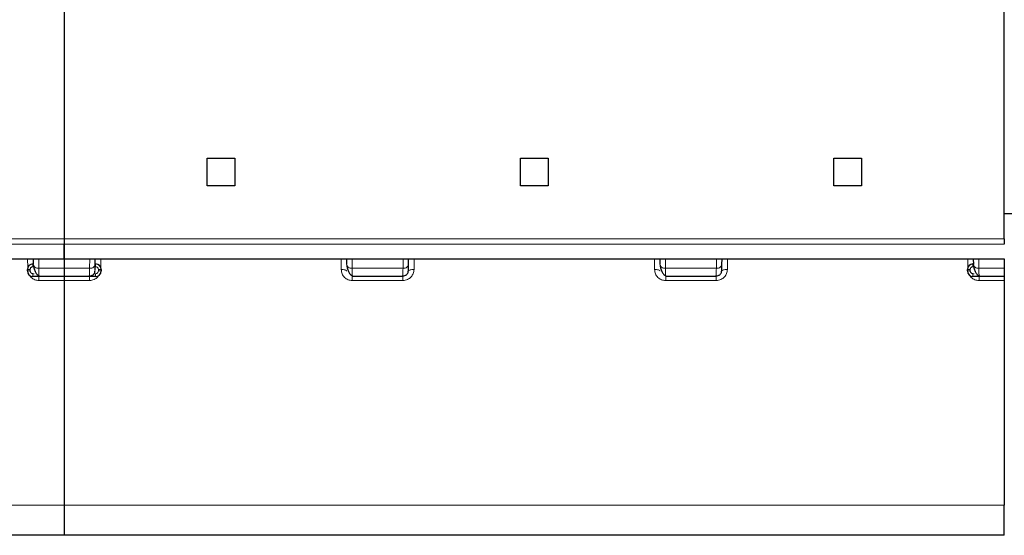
# Model space of a CAD drawing. Header units: millimetres. Extents: x 5 to 418, y 2 to 292.
# Tile 6 of 39: x 98.74 to 116.41, y 88.53 to 97.8. Entities that reach past the tile are written whole.
import ezdxf

# ---------------------------------------------------------------- set-up
doc = ezdxf.new("R2010")
doc.units = ezdxf.units.MM

msp = doc.modelspace()

# ---------------------------------------------------------------- linework, layer by layer
at = {"color": 7, "linetype": 'Continuous', "lineweight": 25}
for p, q in [((99.5365, 97.9836), (99.5365, 93.8586)), ((116.4115, 93.8586), (116.4115, 97.9836)), ((102.099, 95.3086), (102.599, 95.3086)), ((102.099, 94.8086), (102.099, 95.3086)), ((102.599, 95.3086), (102.599, 94.8086)), ((107.724, 95.3086), (108.224, 95.3086)), ((107.724, 94.8086), (107.724, 95.3086)), ((108.224, 95.3086), (108.224, 94.8086)), ((113.349, 95.3086), (113.849, 95.3086)), ((113.349, 94.8086), (113.349, 95.3086)), ((113.849, 95.3086), (113.849, 94.8086)), ((102.599, 94.8086), (102.099, 94.8086)), ((108.224, 94.8086), (107.724, 94.8086)), ((113.849, 94.8086), (113.349, 94.8086)), ((136.5365, 94.3086), (116.4115, 94.3086)), ((99.5365, 93.8586), (99.5365, 93.7622)), ((116.4115, 93.8586), (116.4115, 93.7622)), ((82.6615, 93.4976), (99.5365, 93.4976)), ((98.9805, 93.4086), (98.974, 93.4086)), ((98.9789, 93.4976), (98.9807, 93.399)), ((99.5365, 93.4976), (116.4115, 93.4976)), ((99.5365, 93.4976), (99.5365, 93.3301)), ((99.5365, 93.3301), (99.5365, 93.1836)), ((100.0922, 93.399), (100.094, 93.4976)), ((100.099, 93.4086), (100.0924, 93.4086)), ((104.6039, 93.4976), (104.6057, 93.399)), ((105.7172, 93.399), (105.719, 93.4976)), ((110.2289, 93.4976), (110.2307, 93.399)), ((111.3422, 93.399), (111.344, 93.4976)), ((115.8555, 93.4086), (115.849, 93.4086)), ((115.8539, 93.4976), (115.8557, 93.399)), ((116.4115, 93.4976), (116.4115, 93.3301)), ((116.4115, 93.3301), (116.4115, 93.1836)), ((98.874, 93.2836), (98.874, 93.3086)), ((99.0827, 93.1836), (98.974, 93.1836)), ((99.0824, 93.2036), (99.0827, 93.1836)), ((99.5365, 93.1836), (99.0827, 93.1836)), ((99.9902, 93.1836), (99.5365, 93.1836)), ((99.5365, 93.1836), (99.5365, 93.1112)), ((99.9902, 93.1836), (99.9905, 93.2022)), ((100.099, 93.1836), (99.9902, 93.1836)), ((100.199, 93.3086), (100.199, 93.2836)), ((104.7074, 93.2036), (104.7077, 93.1836)), ((105.6152, 93.1836), (104.7077, 93.1836)), ((105.6152, 93.1836), (105.6155, 93.2022)), ((110.3324, 93.2036), (110.3327, 93.1836)), ((111.2402, 93.1836), (110.3327, 93.1836)), ((111.2402, 93.1836), (111.2405, 93.2022)), ((115.749, 93.2836), (115.749, 93.3086)), ((115.9577, 93.1836), (115.849, 93.1836)), ((115.9574, 93.2036), (115.9577, 93.1836)), ((116.4115, 93.1836), (115.9577, 93.1836)), ((116.4115, 93.1836), (116.4115, 93.1112)), ((99.5365, 93.1112), (99.5365, 89.0769)), ((116.4115, 93.1112), (116.4115, 89.0769)), ((99.5365, 89.0769), (99.5365, 88.5336)), ((116.4115, 88.5336), (116.4115, 89.0769)), ((99.5365, 88.5336), (82.6615, 88.5336)), ((116.4115, 88.5336), (99.5365, 88.5336))]:
    msp.add_line(p, q, dxfattribs=at)
at = {"color": 7, "linetype": 'Continuous', "lineweight": 18}
for p, q in [((82.6615, 93.8586), (99.5365, 93.8586)), ((99.5365, 93.8586), (116.4115, 93.8586)), ((99.5365, 93.7622), (82.6615, 93.7622)), ((116.4115, 93.7622), (99.5365, 93.7622)), ((98.8794, 93.4976), (98.882, 93.348)), ((98.974, 93.4086), (98.974, 93.3586)), ((98.974, 93.3586), (98.9814, 93.3586)), ((99.0777, 93.4976), (99.0807, 93.3301)), ((99.5365, 93.3301), (99.0807, 93.3301)), ((99.9923, 93.3301), (99.5365, 93.3301)), ((99.9923, 93.3301), (99.9952, 93.4976)), ((100.0915, 93.3586), (100.099, 93.3586)), ((100.099, 93.3586), (100.099, 93.4086)), ((100.1909, 93.348), (100.1935, 93.4976)), ((104.5044, 93.4976), (104.5077, 93.3077)), ((104.7027, 93.4976), (104.7057, 93.3301)), ((104.7057, 93.3301), (105.6173, 93.3301)), ((105.6173, 93.3301), (105.6202, 93.4976)), ((105.8152, 93.3077), (105.8185, 93.4976)), ((110.1294, 93.4976), (110.1327, 93.3077)), ((110.3277, 93.4976), (110.3307, 93.3301)), ((110.3307, 93.3301), (111.2423, 93.3301)), ((111.2452, 93.4976), (111.2423, 93.3301)), ((111.4402, 93.3077), (111.4435, 93.4976)), ((115.7544, 93.4976), (115.757, 93.348)), ((115.849, 93.4086), (115.849, 93.3586)), ((115.849, 93.3586), (115.8564, 93.3586)), ((115.9527, 93.4976), (115.9557, 93.3301)), ((116.4115, 93.3301), (115.9557, 93.3301)), ((98.874, 93.3086), (98.924, 93.3086)), ((98.924, 93.2836), (98.874, 93.2836)), ((98.924, 93.2836), (98.924, 93.3086)), ((98.9961, 93.2336), (98.974, 93.2336)), ((98.974, 93.2336), (98.974, 93.1836)), ((99.9902, 93.1836), (99.9902, 93.1112)), ((100.099, 93.2336), (100.0768, 93.2336)), ((100.099, 93.1836), (100.099, 93.2336)), ((100.149, 93.3086), (100.149, 93.2836)), ((100.199, 93.3086), (100.149, 93.3086)), ((100.199, 93.2836), (100.149, 93.2836)), ((105.6152, 93.1112), (105.6152, 93.1836)), ((111.2402, 93.1112), (111.2402, 93.1836)), ((115.749, 93.3086), (115.799, 93.3086)), ((115.799, 93.2836), (115.749, 93.2836)), ((115.799, 93.2836), (115.799, 93.3086)), ((115.8711, 93.2336), (115.849, 93.2336)), ((115.849, 93.2336), (115.849, 93.1836)), ((99.0827, 93.1112), (99.5365, 93.1112)), ((99.5365, 93.1112), (99.9902, 93.1112)), ((104.7077, 93.1112), (105.6152, 93.1112)), ((110.3327, 93.1112), (111.2402, 93.1112)), ((115.9577, 93.1112), (116.4115, 93.1112)), ((99.5365, 89.0769), (82.6615, 89.0769)), ((116.4115, 89.0769), (99.5365, 89.0769))]:
    msp.add_line(p, q, dxfattribs=at)
at = {"color": 7, "linetype": 'Continuous', "lineweight": 18, "flags": 128}
for points in [[(105.8152, 93.3077), (105.7957, 93.3075), (105.777, 93.3062), (105.7598, 93.304), (105.7447, 93.3008), (105.7322, 93.2969), (105.7229, 93.2923), (105.7172, 93.2872), (105.7152, 93.2819)], [(111.4402, 93.3077), (111.4207, 93.3075), (111.402, 93.3062), (111.3848, 93.304), (111.3697, 93.3008), (111.3572, 93.2969), (111.3479, 93.2923), (111.3422, 93.2872), (111.3402, 93.2819)]]:
    msp.add_lwpolyline(points, dxfattribs=at)
at = {"color": 7, "linetype": 'Continuous', "lineweight": 25}
for centre, start, end in [((98.974, 93.3086), 90, 180), ((100.099, 93.3086), 360, 90), ((115.849, 93.3086), 90, 180), ((98.974, 93.2836), 180, 270), ((100.099, 93.2836), 270, 0), ((115.849, 93.2836), 180, 270)]:
    msp.add_arc(centre, 0.1, start, end, dxfattribs=at)
for points, knots in [([(99.5365, 93.7622), (99.5365, 93.7356), (99.5365, 93.6825), (99.5365, 93.6093), (99.5365, 93.5557), (99.5365, 93.5233), (99.5365, 93.5014), (99.5365, 93.4998), (99.5365, 93.4988)], [0, 0, 0, 0, 0.1390363, 0.2778531, 0.4674279, 0.623575, 0.7836581, 1, 1, 1, 1]), ([(99.5365, 93.5005), (99.5365, 93.4998), (99.5365, 93.4978), (99.5365, 93.5192), (99.5365, 93.5636), (99.5365, 93.6323), (99.5365, 93.7053), (99.5365, 93.7473), (99.5365, 93.7622)], [0, 0, 0, 0, 0.1231736, 0.3778193, 0.5781562, 0.780666, 0.922277, 1, 1, 1, 1]), ([(98.9825, 93.3863), (98.9861, 93.3638), (98.9935, 93.3173), (99.0189, 93.2586), (99.0508, 93.2133), (99.0723, 93.1999), (99.083, 93.1933)], [0, 0, 0, 0, 0.2343816, 0.4834405, 0.7409907, 1, 1, 1, 1]), ([(100.0905, 93.2972), (100.0905, 93.3007), (100.0907, 93.3113), (100.0916, 93.3639), (100.0922, 93.399)], [0, 0, 0, 0, 0.3333595, 1, 1, 1, 1]), ([(104.6075, 93.3863), (104.6111, 93.3638), (104.6185, 93.3173), (104.6439, 93.2586), (104.6758, 93.2133), (104.6973, 93.1999), (104.708, 93.1933)], [0, 0, 0, 0, 0.2343816, 0.4834405, 0.7409907, 1, 1, 1, 1]), ([(105.7155, 93.2972), (105.7155, 93.3007), (105.7157, 93.3113), (105.7166, 93.3639), (105.7172, 93.399)], [0, 0, 0, 0, 0.33335954, 1, 1, 1, 1]), ([(110.2325, 93.3863), (110.2361, 93.3638), (110.2435, 93.3173), (110.2689, 93.2586), (110.3008, 93.2133), (110.3223, 93.1999), (110.333, 93.1933)], [0, 0, 0, 0, 0.2343816, 0.4834405, 0.7409907, 1, 1, 1, 1]), ([(111.3405, 93.2972), (111.3405, 93.3007), (111.3407, 93.3113), (111.3416, 93.3639), (111.3422, 93.399)], [0, 0, 0, 0, 0.3333593, 1, 1, 1, 1]), ([(115.8575, 93.3863), (115.8611, 93.3638), (115.8685, 93.3173), (115.8939, 93.2586), (115.9258, 93.2133), (115.9473, 93.1999), (115.958, 93.1933)], [0, 0, 0, 0, 0.2343816, 0.4834405, 0.7409907, 1, 1, 1, 1]), ([(99.9899, 93.1933), (100.0024, 93.1945), (100.0216, 93.1964), (100.0448, 93.2083), (100.0608, 93.2207), (100.0738, 93.2361), (100.0864, 93.2586), (100.0888, 93.2774), (100.0903, 93.2896)], [0, 0, 0, 0, 0.2396231, 0.368464, 0.4999926, 0.6315223, 0.7603663, 1, 1, 1, 1]), ([(105.6149, 93.1933), (105.6274, 93.1945), (105.6466, 93.1964), (105.6698, 93.2083), (105.6858, 93.2207), (105.6988, 93.2361), (105.7114, 93.2586), (105.7138, 93.2774), (105.7153, 93.2896)], [0, 0, 0, 0, 0.2396231, 0.368464, 0.4999926, 0.6315223, 0.7603663, 1, 1, 1, 1]), ([(111.2399, 93.1933), (111.2524, 93.1945), (111.2716, 93.1964), (111.2948, 93.2083), (111.3108, 93.2207), (111.3238, 93.2361), (111.3364, 93.2586), (111.3388, 93.2774), (111.3403, 93.2896)], [0, 0, 0, 0, 0.2396231, 0.368464, 0.4999926, 0.6315223, 0.7603663, 1, 1, 1, 1])]:
    msp.add_open_spline(points, degree=3, knots=knots, dxfattribs=at)
at = {"color": 7, "linetype": 'Continuous', "lineweight": 18}
for points, knots in [([(98.924, 93.3086), (98.9246, 93.3152), (98.926, 93.3283), (98.936, 93.3421), (98.9459, 93.3506), (98.9575, 93.3571), (98.9673, 93.358), (98.974, 93.3586)], [0, 0, 0, 0, 0.2480359, 0.4991028, 0.6261667, 0.7487051, 1, 1, 1, 1]), ([(99.0807, 93.3301), (99.081, 93.3077), (99.0816, 93.2637), (99.0822, 93.2155), (99.0824, 93.2073), (99.0824, 93.2036)], [0, 0, 0, 0, 0.3565857, 0.7038374, 1, 1, 1, 1]), ([(99.9905, 93.2022), (99.9905, 93.2062), (99.9907, 93.2145), (99.9913, 93.2636), (99.9919, 93.3077), (99.9923, 93.3301)], [0, 0, 0, 0, 0.3139808, 0.6524416, 1, 1, 1, 1]), ([(100.099, 93.3586), (100.1055, 93.358), (100.1186, 93.3566), (100.1324, 93.3466), (100.1409, 93.3367), (100.1474, 93.3251), (100.1483, 93.3153), (100.149, 93.3086)], [0, 0, 0, 0, 0.2480366, 0.4991028, 0.6261663, 0.7487045, 1, 1, 1, 1]), ([(104.7057, 93.3301), (104.706, 93.3077), (104.7066, 93.2637), (104.7072, 93.2155), (104.7074, 93.2073), (104.7074, 93.2036)], [0, 0, 0, 0, 0.3565857, 0.7038374, 1, 1, 1, 1]), ([(105.6155, 93.2022), (105.6155, 93.2062), (105.6157, 93.2145), (105.6163, 93.2636), (105.6169, 93.3077), (105.6173, 93.3301)], [0, 0, 0, 0, 0.3139808, 0.6524416, 1, 1, 1, 1]), ([(110.3307, 93.3301), (110.331, 93.3077), (110.3316, 93.2637), (110.3322, 93.2155), (110.3324, 93.2073), (110.3324, 93.2036)], [0, 0, 0, 0, 0.3565857, 0.7038374, 1, 1, 1, 1]), ([(111.2405, 93.2022), (111.2405, 93.2062), (111.2407, 93.2145), (111.2413, 93.2636), (111.2419, 93.3077), (111.2423, 93.3301)], [0, 0, 0, 0, 0.3139808, 0.6524416, 1, 1, 1, 1]), ([(115.799, 93.3086), (115.7996, 93.3152), (115.801, 93.3283), (115.811, 93.3421), (115.8209, 93.3506), (115.8325, 93.3571), (115.8423, 93.358), (115.849, 93.3586)], [0, 0, 0, 0, 0.2480359, 0.4991028, 0.6261667, 0.7487051, 1, 1, 1, 1]), ([(115.9557, 93.3301), (115.956, 93.3077), (115.9566, 93.2637), (115.9572, 93.2155), (115.9574, 93.2073), (115.9574, 93.2036)], [0, 0, 0, 0, 0.3565857, 0.7038374, 1, 1, 1, 1]), ([(98.9197, 93.202), (98.9272, 93.1896), (98.9478, 93.1558), (98.9958, 93.1286), (99.0444, 93.1132), (99.0699, 93.1119), (99.0827, 93.1112)], [0, 0, 0, 0, 0.2239571, 0.6143361, 0.8065786, 1, 1, 1, 1]), ([(98.974, 93.2336), (98.9674, 93.2343), (98.9543, 93.2357), (98.9405, 93.2457), (98.932, 93.2556), (98.9255, 93.2672), (98.9246, 93.277), (98.924, 93.2836)], [0, 0, 0, 0, 0.2480359, 0.4991028, 0.6261667, 0.7487051, 1, 1, 1, 1]), ([(99.9902, 93.1112), (100.0042, 93.1121), (100.0323, 93.1138), (100.0722, 93.1272), (100.1077, 93.148), (100.1375, 93.1723), (100.1493, 93.1935), (100.1544, 93.2028)], [0, 0, 0, 0, 0.2099809, 0.4232511, 0.6265103, 0.8361085, 1, 1, 1, 1]), ([(100.149, 93.2836), (100.1483, 93.2771), (100.1469, 93.264), (100.1369, 93.2502), (100.127, 93.2417), (100.1154, 93.2352), (100.1056, 93.2343), (100.099, 93.2336)], [0, 0, 0, 0, 0.2480359, 0.4991028, 0.6261667, 0.7487051, 1, 1, 1, 1]), ([(104.5077, 93.3077), (104.5113, 93.2814), (104.5182, 93.2293), (104.5652, 93.1638), (104.6204, 93.1284), (104.6695, 93.1132), (104.6949, 93.1119), (104.7077, 93.1112)], [0, 0, 0, 0, 0.2595225, 0.5141041, 0.7585282, 0.878895, 1, 1, 1, 1]), ([(105.6152, 93.1112), (105.6292, 93.1121), (105.6574, 93.1138), (105.6971, 93.1273), (105.7331, 93.1478), (105.7714, 93.1821), (105.8064, 93.2356), (105.8122, 93.2836), (105.8152, 93.3077)], [0, 0, 0, 0, 0.1325124, 0.2671005, 0.3953711, 0.527642, 0.7624024, 1, 1, 1, 1]), ([(110.1327, 93.3077), (110.1363, 93.2814), (110.1432, 93.2293), (110.1902, 93.1638), (110.2454, 93.1284), (110.2945, 93.1132), (110.3199, 93.1119), (110.3327, 93.1112)], [0, 0, 0, 0, 0.2595225, 0.5141041, 0.7585282, 0.878895, 1, 1, 1, 1]), ([(111.2402, 93.1112), (111.2542, 93.1121), (111.2824, 93.1138), (111.3221, 93.1273), (111.3581, 93.1478), (111.3964, 93.1821), (111.4314, 93.2356), (111.4372, 93.2836), (111.4402, 93.3077)], [0, 0, 0, 0, 0.1325124, 0.2671005, 0.3953711, 0.527642, 0.7624024, 1, 1, 1, 1]), ([(115.7947, 93.202), (115.8022, 93.1896), (115.8228, 93.1558), (115.8708, 93.1286), (115.9194, 93.1132), (115.9449, 93.1119), (115.9577, 93.1112)], [0, 0, 0, 0, 0.2239571, 0.6143361, 0.8065786, 1, 1, 1, 1]), ([(115.849, 93.2336), (115.8424, 93.2343), (115.8293, 93.2357), (115.8155, 93.2457), (115.807, 93.2556), (115.8005, 93.2672), (115.7996, 93.277), (115.799, 93.2836)], [0, 0, 0, 0, 0.2480359, 0.4991028, 0.6261667, 0.7487051, 1, 1, 1, 1])]:
    msp.add_open_spline(points, degree=3, knots=knots, dxfattribs=at)
for points in [[(98.9807, 93.399), (98.9823, 93.3899), (98.9856, 93.3716), (99.0088, 93.3487), (99.0417, 93.3329), (99.0677, 93.331), (99.0807, 93.3301)], [(100.0922, 93.399), (100.0906, 93.3899), (100.0873, 93.3716), (100.0641, 93.3487), (100.0313, 93.3329), (100.0053, 93.331), (99.9923, 93.3301)], [(104.6057, 93.399), (104.6073, 93.3899), (104.6106, 93.3716), (104.6338, 93.3487), (104.6667, 93.3329), (104.6927, 93.331), (104.7057, 93.3301)], [(105.6173, 93.3301), (105.6303, 93.331), (105.6563, 93.3329), (105.6891, 93.3487), (105.7123, 93.3716), (105.7156, 93.3899), (105.7172, 93.399)], [(110.2307, 93.399), (110.2323, 93.3899), (110.2356, 93.3716), (110.2588, 93.3487), (110.2917, 93.3329), (110.3177, 93.331), (110.3307, 93.3301)], [(111.2423, 93.3301), (111.2553, 93.331), (111.2813, 93.3329), (111.3141, 93.3487), (111.3373, 93.3716), (111.3406, 93.3899), (111.3422, 93.399)], [(115.8557, 93.399), (115.8573, 93.3899), (115.8606, 93.3716), (115.8838, 93.3487), (115.9167, 93.3329), (115.9427, 93.331), (115.9557, 93.3301)], [(99.0827, 93.1112), (99.0827, 93.1213), (99.0827, 93.1414), (99.0827, 93.1647), (99.0827, 93.1806), (99.0827, 93.1826), (99.0827, 93.1836)], [(104.5077, 93.3077), (104.5208, 93.3075), (104.5469, 93.3071), (104.5799, 93.3013), (104.603, 93.2926), (104.6062, 93.2855), (104.6077, 93.2819)], [(104.7077, 93.1112), (104.7077, 93.1213), (104.7077, 93.1414), (104.7077, 93.1647), (104.7077, 93.1806), (104.7077, 93.1826), (104.7077, 93.1836)], [(110.1327, 93.3077), (110.1458, 93.3075), (110.1719, 93.3071), (110.2049, 93.3013), (110.228, 93.2926), (110.2312, 93.2855), (110.2327, 93.2819)], [(110.3327, 93.1112), (110.3327, 93.1213), (110.3327, 93.1414), (110.3327, 93.1647), (110.3327, 93.1806), (110.3327, 93.1826), (110.3327, 93.1836)], [(115.9577, 93.1112), (115.9577, 93.1213), (115.9577, 93.1414), (115.9577, 93.1647), (115.9577, 93.1806), (115.9577, 93.1826), (115.9577, 93.1836)]]:
    msp.add_open_spline(points, degree=3, dxfattribs=at)

doc.saveas('drawing.dxf')
